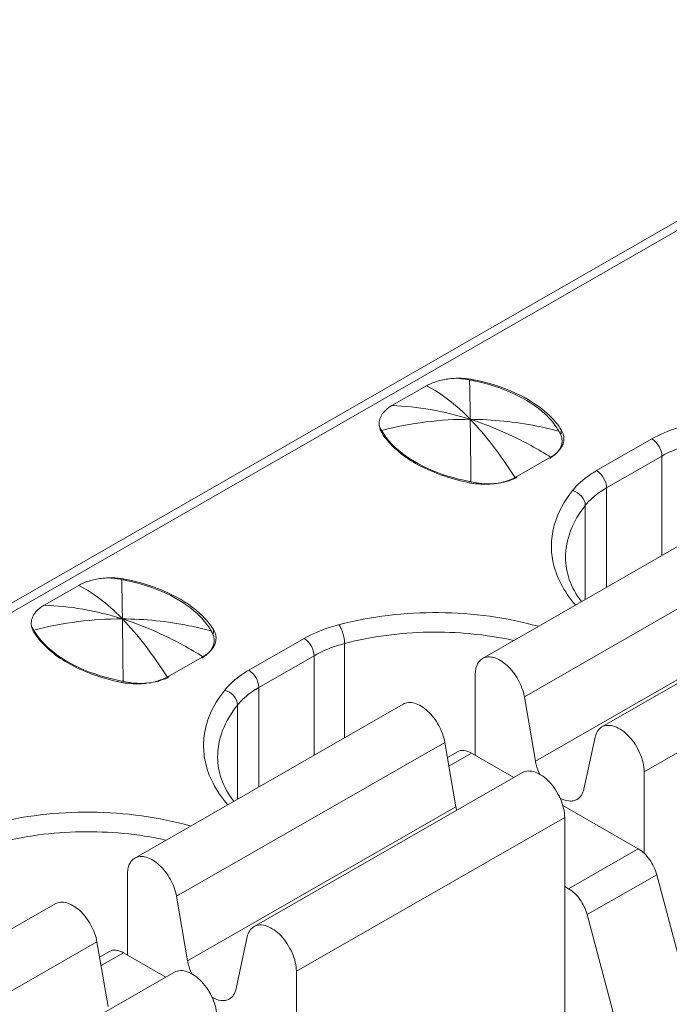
# Model space of a CAD drawing. Header units: centimetres. Extents: x -24.5 to 49.7, y -16.6 to 18.4.
# Tile 162 of 248: x -13.372 to -13.047, y -4.038 to -3.546. Entities that reach past the tile are written whole.
import ezdxf

# ---------------------------------------------------------------- set-up
doc = ezdxf.new("R2010")
doc.units = ezdxf.units.CM
doc.header["$MEASUREMENT"] = 0
doc.layers.add('layer 1', color=7, linetype='Continuous')

msp = doc.modelspace()

# ---------------------------------------------------------------- linework, layer by layer
at = {"layer": 'layer 1', "color": 1, "lineweight": 0}
msp.add_open_spline([(24.98821, 18.39808), (24.98821, 18.39808), (24.98821, -16.60193), (24.98821, -16.60193), (24.98821, -16.60193), (-24.51772, -16.60193), (-24.51772, -16.60193), (-24.51772, -16.60193), (-24.51772, 18.39808), (-24.51772, 18.39808), (-24.51772, 18.39808), (24.98821, 18.39808), (24.98821, 18.39808)], degree=3, knots=[0, 0, 0, 0, 0.25, 0.25, 0.25, 0.5, 0.5, 0.5, 0.75, 0.75, 0.75, 1, 1, 1, 1], dxfattribs=at)
at = {"layer": 'layer 1', "color": 5, "lineweight": 0}
msp.add_open_spline([(-23.26688, 17.18067), (-23.26688, 17.18067), (-23.26688, -15.60944), (-23.26688, -15.60944), (-23.26688, -15.60944), (23.98644, -15.60944), (23.98644, -15.60944)], degree=3, knots=[0, 0, 0, 0, 0.5, 0.5, 0.5, 1, 1, 1, 1], dxfattribs=at)
at = {"layer": 'layer 1', "lineweight": 9}
for points in [[(-14.64207, -4.56388), (-14.64207, -4.56388), (-12.898, -3.56352), (-12.898, -3.56352)], [(-12.891, -3.5642), (-12.891, -3.5642), (-14.63508, -4.56456), (-14.63508, -4.56456)], [(-13.18609, -3.73915), (-13.18609, -3.73915), (-13.16878, -3.72922), (-13.16878, -3.72922)], [(-13.15055, -3.72551), (-13.15146, -3.72546), (-13.15238, -3.72544), (-13.1533, -3.72546)], [(-13.14941, -3.72591), (-13.14985, -3.72585), (-13.15029, -3.72579), (-13.15073, -3.72574)], [(-13.14507, -3.72621), (-13.14687, -3.72584), (-13.14871, -3.72561), (-13.15055, -3.72551)], [(-13.14869, -3.72603), (-13.14893, -3.72598), (-13.14916, -3.72595), (-13.14941, -3.72591)], [(-13.14725, -3.72628), (-13.14772, -3.72619), (-13.1482, -3.7261), (-13.14869, -3.72603)], [(-13.14515, -3.72669), (-13.14585, -3.72655), (-13.14655, -3.72641), (-13.14725, -3.72628)], [(-13.14507, -3.72621), (-13.14507, -3.72621), (-13.14507, -3.72686), (-13.14507, -3.72686)], [(-13.19216, -3.75035), (-13.19226, -3.74999), (-13.19232, -3.74963), (-13.19237, -3.74926)], [(-13.19195, -3.75095), (-13.19195, -3.75095), (-13.19195, -3.75031), (-13.19195, -3.75031)], [(-13.19195, -3.75031), (-13.1918, -3.75059), (-13.19166, -3.75085), (-13.1915, -3.75112)], [(-13.1915, -3.75112), (-13.19142, -3.75126), (-13.19135, -3.75139), (-13.19127, -3.75153)], [(-13.19127, -3.75153), (-13.19112, -3.75179), (-13.19098, -3.75204), (-13.19082, -3.75229)], [(-13.10229, -3.75234), (-13.10237, -3.7522), (-13.10245, -3.75207), (-13.10253, -3.75193)], [(-13.10185, -3.75319), (-13.10199, -3.7529), (-13.10214, -3.75262), (-13.10229, -3.75234)], [(-13.10142, -3.75125), (-13.10142, -3.75125), (-13.10142, -3.75319), (-13.10142, -3.75319)], [(-13.10123, -3.75155), (-13.1013, -3.75145), (-13.10135, -3.75135), (-13.10142, -3.75125)], [(-13.10061, -3.75288), (-13.10078, -3.75242), (-13.10099, -3.75198), (-13.10123, -3.75155)], [(-13.10099, -3.75672), (-13.10099, -3.75645), (-13.10101, -3.75618), (-13.10104, -3.75591)], [(-13.10102, -3.75737), (-13.101, -3.75716), (-13.10099, -3.75694), (-13.10099, -3.75672)], [(-13.10052, -3.7582), (-13.10038, -3.75777), (-13.10026, -3.75735), (-13.10019, -3.7569)], [(-13.10019, -3.7569), (-13.10012, -3.75649), (-13.10009, -3.75607), (-13.10009, -3.75565)], [(-13.08371, -3.77163), (-13.08371, -3.77163), (-13.05605, -3.75576), (-13.05605, -3.75576)], [(-13.12367, -3.7746), (-13.12367, -3.7746), (-13.10678, -3.76491), (-13.10678, -3.76491)], [(-13.10716, -3.76552), (-13.1069, -3.76536), (-13.10664, -3.7652), (-13.10639, -3.76504)], [(-13.05108, -3.76437), (-13.05108, -3.76437), (-13.07875, -3.78024), (-13.07875, -3.78024)], [(-13.05108, -3.8141), (-13.05108, -3.8141), (-13.05108, -3.76437), (-13.05108, -3.76437)], [(-14.2711, -4.77902), (-14.2711, -4.77902), (-12.5171, -3.77296), (-12.5171, -3.77296)], [(-13.14748, -3.77767), (-13.1472, -3.77773), (-13.14693, -3.77779), (-13.14665, -3.77784)], [(-13.14733, -3.77703), (-13.14707, -3.77708), (-13.14681, -3.77713), (-13.14655, -3.77718)], [(-13.14665, -3.77784), (-13.14593, -3.77796), (-13.14522, -3.77807), (-13.1445, -3.77816)], [(-13.14439, -3.77759), (-13.14439, -3.77759), (-13.14655, -3.77718), (-13.14655, -3.77718)], [(-13.1445, -3.77816), (-13.14269, -3.77837), (-13.14086, -3.77846), (-13.13904, -3.77843)], [(-13.1246, -3.77495), (-13.1246, -3.77495), (-13.12434, -3.77533), (-13.12434, -3.77533)], [(-13.12439, -3.775), (-13.12415, -3.77487), (-13.12391, -3.77474), (-13.12367, -3.7746)], [(-13.12434, -3.77533), (-13.12408, -3.77521), (-13.12382, -3.77507), (-13.12356, -3.77492)], [(-13.07875, -3.78024), (-13.07875, -3.78024), (-13.07875, -3.82998), (-13.07875, -3.82998)], [(-13.00657, -3.78858), (-13.00657, -3.78858), (-13.14073, -3.86553), (-13.14073, -3.86553)], [(-14.24005, -4.79684), (-14.24005, -4.79684), (-12.48604, -3.79077), (-12.48604, -3.79077)], [(-13.08939, -3.83608), (-13.08939, -3.83608), (-13.08939, -3.78902), (-13.08939, -3.78902)], [(-12.9857, -3.80766), (-12.9857, -3.80766), (-13.11986, -3.88461), (-13.11986, -3.88461)], [(-12.4761, -3.81944), (-12.4761, -3.81944), (-14.22018, -4.81981), (-14.22018, -4.81981)], [(-12.94695, -3.82278), (-12.94695, -3.82278), (-13.08111, -3.89973), (-13.08111, -3.89973)], [(-13.32446, -3.82526), (-13.32537, -3.82521), (-13.32629, -3.82519), (-13.3272, -3.82521)], [(-13.32332, -3.82566), (-13.32376, -3.8256), (-13.3242, -3.82554), (-13.32464, -3.82549)], [(-13.31898, -3.82596), (-13.32079, -3.82559), (-13.32262, -3.82536), (-13.32446, -3.82526)], [(-13.3226, -3.82577), (-13.32284, -3.82574), (-13.32308, -3.8257), (-13.32332, -3.82566)], [(-13.32116, -3.82603), (-13.32164, -3.82594), (-13.32211, -3.82585), (-13.3226, -3.82577)], [(-13.31906, -3.82645), (-13.31976, -3.8263), (-13.32046, -3.82616), (-13.32116, -3.82603)], [(-13.31898, -3.82596), (-13.31898, -3.82596), (-13.31898, -3.82661), (-13.31898, -3.82661)], [(-13.36, -3.83891), (-13.36, -3.83891), (-13.34269, -3.82897), (-13.34269, -3.82897)], [(-13.1143, -3.91684), (-13.1143, -3.91684), (-12.98015, -3.83989), (-12.98015, -3.83989)], [(-12.92578, -3.84514), (-12.92578, -3.84514), (-13.05994, -3.92209), (-13.05994, -3.92209)], [(-13.36608, -3.85011), (-13.36617, -3.84975), (-13.36624, -3.84939), (-13.36629, -3.84902)], [(-13.36586, -3.85071), (-13.36586, -3.85071), (-13.36586, -3.85006), (-13.36586, -3.85006)], [(-13.36586, -3.85006), (-13.36571, -3.85033), (-13.36557, -3.8506), (-13.36541, -3.85087)], [(-13.36541, -3.85087), (-13.36534, -3.85101), (-13.36526, -3.85115), (-13.36518, -3.85128)], [(-13.36518, -3.85128), (-13.36504, -3.85154), (-13.36489, -3.85179), (-13.36473, -3.85204)], [(-13.2762, -3.85209), (-13.27628, -3.85196), (-13.27635, -3.85182), (-13.27644, -3.85168)], [(-13.27576, -3.85294), (-13.2759, -3.85266), (-13.27605, -3.85237), (-13.2762, -3.85209)], [(-13.27533, -3.851), (-13.27533, -3.851), (-13.27533, -3.85294), (-13.27533, -3.85294)], [(-13.27515, -3.8513), (-13.2752, -3.8512), (-13.27526, -3.8511), (-13.27533, -3.851)], [(-13.27452, -3.85262), (-13.27469, -3.85217), (-13.27491, -3.85173), (-13.27515, -3.8513)], [(-13.2749, -3.85647), (-13.27491, -3.8562), (-13.27492, -3.85593), (-13.27495, -3.85566)], [(-13.27493, -3.85712), (-13.27491, -3.8569), (-13.2749, -3.85669), (-13.2749, -3.85647)], [(-13.27444, -3.85795), (-13.27429, -3.85753), (-13.27418, -3.85709), (-13.27411, -3.85665)], [(-13.27411, -3.85665), (-13.27404, -3.85624), (-13.274, -3.85582), (-13.274, -3.8554)], [(-13.25763, -3.87139), (-13.25763, -3.87139), (-13.22996, -3.85551), (-13.22996, -3.85551)], [(-13.2097, -3.85802), (-13.2097, -3.85802), (-13.2097, -3.90508), (-13.2097, -3.90508)], [(-13.29758, -3.87435), (-13.29758, -3.87435), (-13.28069, -3.86466), (-13.28069, -3.86466)], [(-13.28108, -3.86527), (-13.28081, -3.86511), (-13.28056, -3.86496), (-13.2803, -3.86479)], [(-13.22499, -3.86412), (-13.22499, -3.86412), (-13.25266, -3.87999), (-13.25266, -3.87999)], [(-13.22499, -3.91386), (-13.22499, -3.91386), (-13.22499, -3.86412), (-13.22499, -3.86412)], [(-13.3214, -3.87742), (-13.32112, -3.87749), (-13.32084, -3.87754), (-13.32056, -3.87759)], [(-13.32124, -3.87678), (-13.32098, -3.87683), (-13.32072, -3.87688), (-13.32046, -3.87693)], [(-13.3183, -3.87734), (-13.3183, -3.87734), (-13.32046, -3.87693), (-13.32046, -3.87693)], [(-13.2985, -3.8747), (-13.2985, -3.8747), (-13.29826, -3.87509), (-13.29826, -3.87509)], [(-13.29831, -3.87475), (-13.29806, -3.87462), (-13.29781, -3.87449), (-13.29758, -3.87435)], [(-13.29826, -3.87509), (-13.29799, -3.87496), (-13.29773, -3.87482), (-13.29747, -3.87467)], [(-13.14441, -3.91391), (-13.14441, -3.91391), (-13.14441, -3.87364), (-13.14441, -3.87364)], [(-13.32056, -3.87759), (-13.31984, -3.87771), (-13.31913, -3.87782), (-13.3184, -3.87791)], [(-13.3184, -3.87791), (-13.3166, -3.87813), (-13.31477, -3.87822), (-13.31294, -3.87818)], [(-13.25266, -3.87999), (-13.25266, -3.87999), (-13.25266, -3.92973), (-13.25266, -3.92973)], [(-13.11986, -3.88461), (-13.11986, -3.88461), (-13.1143, -3.91684), (-13.1143, -3.91684)], [(-13.18048, -3.88833), (-13.18048, -3.88833), (-13.31464, -3.96528), (-13.31464, -3.96528)], [(-13.2633, -3.93583), (-13.2633, -3.93583), (-13.2633, -3.88877), (-13.2633, -3.88877)], [(-13.09005, -3.93075), (-13.09005, -3.93075), (-13.08449, -3.9049), (-13.08449, -3.9049)], [(-13.15961, -3.90741), (-13.15961, -3.90741), (-13.29377, -3.98436), (-13.29377, -3.98436)], [(-13.15406, -3.93964), (-13.15406, -3.93964), (-13.15961, -3.90741), (-13.15961, -3.90741)], [(-13.15831, -3.91497), (-13.15831, -3.91497), (-13.15335, -3.91212), (-13.15335, -3.91212)], [(-13.14635, -3.9128), (-13.14635, -3.9128), (-13.15758, -3.91923), (-13.15758, -3.91923)], [(-13.12512, -3.92498), (-13.12512, -3.92498), (-13.14635, -3.9128), (-13.14635, -3.9128)], [(-13.12086, -3.92253), (-13.12086, -3.92253), (-13.25502, -3.99948), (-13.25502, -3.99948)], [(-13.05994, -3.92209), (-13.05994, -3.92209), (-13.05994, -3.96308), (-13.05994, -3.96308)], [(-13.28822, -4.01659), (-13.28822, -4.01659), (-13.15406, -3.93964), (-13.15406, -3.93964)], [(-13.15406, -3.93964), (-13.15396, -3.94018), (-13.15385, -3.94072), (-13.15372, -3.94125)], [(-13.06298, -3.96062), (-13.06298, -3.96062), (-13.10061, -3.93904), (-13.10061, -3.93904)], [(-13.09969, -3.9449), (-13.09969, -3.9449), (-13.23385, -4.02184), (-13.23385, -4.02184)], [(-13.09969, -4.06487), (-13.09969, -4.06487), (-13.09969, -3.9449), (-13.09969, -3.9449)], [(-13.09775, -3.98057), (-13.09775, -3.98057), (-13.06298, -3.96062), (-13.06298, -3.96062)], [(-13.31833, -4.01366), (-13.31833, -4.01366), (-13.31833, -3.97339), (-13.31833, -3.97339)], [(-13.05364, -3.97355), (-13.05364, -3.97355), (-13.08842, -3.9935), (-13.08842, -3.9935)], [(-13.03193, -4.05507), (-13.03193, -4.05507), (-13.05364, -3.97355), (-13.05364, -3.97355)], [(-13.09969, -3.97946), (-13.09969, -3.97946), (-13.09775, -3.98057), (-13.09775, -3.98057)], [(-13.29377, -3.98436), (-13.29377, -3.98436), (-13.28822, -4.01659), (-13.28822, -4.01659)], [(-13.3544, -3.98808), (-13.3544, -3.98808), (-13.48856, -4.06503), (-13.48856, -4.06503)], [(-13.08842, -3.9935), (-13.08842, -3.9935), (-13.06672, -4.07502), (-13.06672, -4.07502)], [(-13.26396, -4.0305), (-13.26396, -4.0305), (-13.25841, -4.00465), (-13.25841, -4.00465)], [(-13.33353, -4.00716), (-13.33353, -4.00716), (-13.46769, -4.08411), (-13.46769, -4.08411)], [(-13.32797, -4.03939), (-13.32797, -4.03939), (-13.33353, -4.00716), (-13.33353, -4.00716)], [(-13.33223, -4.01472), (-13.33223, -4.01472), (-13.32726, -4.01187), (-13.32726, -4.01187)], [(-13.32027, -4.01255), (-13.32027, -4.01255), (-13.33149, -4.01898), (-13.33149, -4.01898)], [(-13.32027, -4.01255), (-13.32027, -4.01255), (-13.29903, -4.02472), (-13.29903, -4.02472)], [(-13.29476, -4.02228), (-13.29476, -4.02228), (-13.42893, -4.09923), (-13.42893, -4.09923)], [(-13.23385, -4.02184), (-13.23385, -4.02184), (-13.23385, -4.06284), (-13.23385, -4.06284)]]:
    msp.add_open_spline(points, degree=3, dxfattribs=at)
for points, knots in [([(-13.16571, -3.72777), (-13.16599, -3.72787), (-13.16625, -3.72799), (-13.16652, -3.7281), (-13.16729, -3.72844), (-13.16805, -3.7288), (-13.16878, -3.72922)], [0, 0, 0, 0, 0.5, 0.5, 0.5, 1, 1, 1, 1]), ([(-13.1469, -3.74598), (-13.14869, -3.74413), (-13.15053, -3.74235), (-13.15245, -3.74063), (-13.15741, -3.73619), (-13.16285, -3.73221), (-13.16878, -3.72922)], [0, 0, 0, 0, 0.5, 0.5, 0.5, 1, 1, 1, 1]), ([(-13.16571, -3.72777), (-13.16478, -3.7274), (-13.16382, -3.72709), (-13.16286, -3.72681), (-13.16185, -3.72653), (-13.16082, -3.7263), (-13.15979, -3.72611), (-13.15873, -3.72591), (-13.15766, -3.72576), (-13.15658, -3.72565), (-13.15549, -3.72552), (-13.15439, -3.72544), (-13.1533, -3.72546)], [0, 0, 0, 0, 0.25, 0.25, 0.25, 0.5, 0.5, 0.5, 0.75, 0.75, 0.75, 1, 1, 1, 1]), ([(-13.15073, -3.72574), (-13.15117, -3.7257), (-13.1516, -3.72567), (-13.15202, -3.72563), (-13.15246, -3.72558), (-13.15289, -3.72551), (-13.15333, -3.72548)], [0, 0, 0, 0, 0.5, 0.5, 0.5, 1, 1, 1, 1]), ([(-13.14725, -3.72628), (-13.14721, -3.72756), (-13.14718, -3.72884), (-13.14716, -3.73012), (-13.14705, -3.73541), (-13.14697, -3.74069), (-13.1469, -3.74598)], [0, 0, 0, 0, 0.5, 0.5, 0.5, 1, 1, 1, 1]), ([(-13.10943, -3.74342), (-13.11392, -3.73924), (-13.11924, -3.73595), (-13.12483, -3.73333), (-13.13132, -3.73029), (-13.13818, -3.72815), (-13.14515, -3.72669)], [0, 0, 0, 0, 0.5, 0.5, 0.5, 1, 1, 1, 1]), ([(-13.10839, -3.74305), (-13.11304, -3.73881), (-13.11852, -3.7355), (-13.12427, -3.73286), (-13.13092, -3.72981), (-13.13794, -3.72767), (-13.14507, -3.72621)], [0, 0, 0, 0, 0.5, 0.5, 0.5, 1, 1, 1, 1]), ([(-13.19237, -3.74926), (-13.19258, -3.74836), (-13.19251, -3.74741), (-13.19229, -3.7465), (-13.19206, -3.74555), (-13.19167, -3.74464), (-13.19116, -3.74381), (-13.1906, -3.74289), (-13.18989, -3.74205), (-13.1891, -3.74132), (-13.18819, -3.74047), (-13.18717, -3.73976), (-13.18609, -3.73915)], [0, 0, 0, 0, 0.25, 0.25, 0.25, 0.5, 0.5, 0.5, 0.75, 0.75, 0.75, 1, 1, 1, 1]), ([(-13.1469, -3.74598), (-13.15338, -3.7439), (-13.16001, -3.74224), (-13.16673, -3.74108), (-13.17313, -3.73998), (-13.17961, -3.73933), (-13.18609, -3.73915)], [0, 0, 0, 0, 0.5, 0.5, 0.5, 1, 1, 1, 1]), ([(-13.10253, -3.75193), (-13.10296, -3.75118), (-13.10343, -3.75044), (-13.10392, -3.74972), (-13.10551, -3.74742), (-13.10738, -3.74532), (-13.10943, -3.74342)], [0, 0, 0, 0, 0.5, 0.5, 0.5, 1, 1, 1, 1]), ([(-13.10142, -3.75125), (-13.10187, -3.75052), (-13.10235, -3.74981), (-13.10286, -3.74912), (-13.10447, -3.74691), (-13.10636, -3.74488), (-13.10839, -3.74305)], [0, 0, 0, 0, 0.5, 0.5, 0.5, 1, 1, 1, 1]), ([(-13.19239, -3.74928), (-13.19236, -3.74937), (-13.19233, -3.74946), (-13.1923, -3.74955), (-13.19221, -3.74981), (-13.19208, -3.75007), (-13.19195, -3.75031)], [0, 0, 0, 0, 0.5, 0.5, 0.5, 1, 1, 1, 1]), ([(-13.1469, -3.74598), (-13.15431, -3.74594), (-13.16173, -3.74639), (-13.16909, -3.74731), (-13.17656, -3.74825), (-13.18398, -3.74967), (-13.19127, -3.75153)], [0, 0, 0, 0, 0.5, 0.5, 0.5, 1, 1, 1, 1]), ([(-13.14655, -3.77718), (-13.14658, -3.77422), (-13.14661, -3.77126), (-13.14664, -3.7683), (-13.14671, -3.76086), (-13.1468, -3.75342), (-13.1469, -3.74598)], [0, 0, 0, 0, 0.5, 0.5, 0.5, 1, 1, 1, 1]), ([(-13.1469, -3.74598), (-13.14292, -3.75007), (-13.13923, -3.75444), (-13.13575, -3.75896), (-13.13178, -3.76411), (-13.12809, -3.76947), (-13.1246, -3.77495)], [0, 0, 0, 0, 0.5, 0.5, 0.5, 1, 1, 1, 1]), ([(-13.10639, -3.76504), (-13.10971, -3.76297), (-13.11308, -3.761), (-13.11652, -3.75912), (-13.12621, -3.75383), (-13.13639, -3.74933), (-13.1469, -3.74598)], [0, 0, 0, 0, 0.5, 0.5, 0.5, 1, 1, 1, 1]), ([(-13.10253, -3.75193), (-13.10619, -3.75096), (-13.10989, -3.7501), (-13.11361, -3.74936), (-13.12456, -3.74718), (-13.13575, -3.74602), (-13.1469, -3.74598)], [0, 0, 0, 0, 0.5, 0.5, 0.5, 1, 1, 1, 1]), ([(-13.0388, -3.74887), (-13.04039, -3.74929), (-13.04195, -3.74975), (-13.0435, -3.75026), (-13.04784, -3.75169), (-13.05209, -3.75349), (-13.05605, -3.75576)], [0, 0, 0, 0, 0.5, 0.5, 0.5, 1, 1, 1, 1]), ([(-13.19114, -3.75264), (-13.19126, -3.75245), (-13.19136, -3.75226), (-13.19146, -3.75207), (-13.19176, -3.75153), (-13.192, -3.75095), (-13.19216, -3.75035)], [0, 0, 0, 0, 0.5, 0.5, 0.5, 1, 1, 1, 1]), ([(-13.19114, -3.75264), (-13.18712, -3.7591), (-13.1809, -3.76415), (-13.17423, -3.76798), (-13.17023, -3.77027), (-13.16608, -3.77213), (-13.1618, -3.77368), (-13.15714, -3.77536), (-13.15234, -3.77668), (-13.14748, -3.77767)], [0, 0, 0, 0, 0.333333, 0.333333, 0.333333, 0.666667, 0.666667, 0.666667, 1, 1, 1, 1]), ([(-13.19082, -3.75229), (-13.1904, -3.75297), (-13.18995, -3.75364), (-13.18949, -3.7543), (-13.18798, -3.75638), (-13.18625, -3.75829), (-13.18437, -3.76004)], [0, 0, 0, 0, 0.5, 0.5, 0.5, 1, 1, 1, 1]), ([(-13.10104, -3.75591), (-13.10106, -3.75568), (-13.1011, -3.75545), (-13.10115, -3.75522), (-13.10129, -3.75452), (-13.10153, -3.75383), (-13.10185, -3.75319)], [0, 0, 0, 0, 0.5, 0.5, 0.5, 1, 1, 1, 1]), ([(-13.10009, -3.75565), (-13.10009, -3.75495), (-13.10019, -3.75424), (-13.10038, -3.75356), (-13.10045, -3.75333), (-13.10052, -3.7531), (-13.10061, -3.75288)], [0, 0, 0, 0, 0.5, 0.5, 0.5, 1, 1, 1, 1]), ([(-13.10259, -3.76147), (-13.10236, -3.76115), (-13.10216, -3.76082), (-13.10198, -3.76048), (-13.10146, -3.75952), (-13.10111, -3.75846), (-13.10102, -3.75737)], [0, 0, 0, 0, 0.5, 0.5, 0.5, 1, 1, 1, 1]), ([(-13.10197, -3.76086), (-13.10181, -3.76065), (-13.10166, -3.76043), (-13.10151, -3.76021), (-13.10111, -3.75958), (-13.10077, -3.75891), (-13.10052, -3.7582)], [0, 0, 0, 0, 0.5, 0.5, 0.5, 1, 1, 1, 1]), ([(-13.05108, -3.76437), (-13.05108, -3.76266), (-13.05166, -3.76098), (-13.05254, -3.75947), (-13.05341, -3.75796), (-13.05457, -3.75661), (-13.05605, -3.75576)], [0, 0, 0, 0, 0.5, 0.5, 0.5, 1, 1, 1, 1]), ([(-13.03578, -3.75827), (-13.03718, -3.75864), (-13.03857, -3.75905), (-13.03994, -3.7595), (-13.0438, -3.76076), (-13.04757, -3.76236), (-13.05108, -3.76437)], [0, 0, 0, 0, 0.5, 0.5, 0.5, 1, 1, 1, 1]), ([(-13.18437, -3.76004), (-13.17974, -3.76436), (-13.17422, -3.76772), (-13.16843, -3.77038), (-13.16169, -3.77347), (-13.15457, -3.77561), (-13.14733, -3.77703)], [0, 0, 0, 0, 0.5, 0.5, 0.5, 1, 1, 1, 1]), ([(-13.10678, -3.76491), (-13.10629, -3.76463), (-13.10581, -3.76433), (-13.10534, -3.764), (-13.10407, -3.76312), (-13.1029, -3.76208), (-13.10197, -3.76086)], [0, 0, 0, 0, 0.5, 0.5, 0.5, 1, 1, 1, 1]), ([(-13.10639, -3.76504), (-13.106, -3.76478), (-13.10562, -3.76451), (-13.10525, -3.76422), (-13.10425, -3.76343), (-13.10332, -3.76251), (-13.10259, -3.76147)], [0, 0, 0, 0, 0.5, 0.5, 0.5, 1, 1, 1, 1]), ([(-13.08371, -3.77163), (-13.08494, -3.77233), (-13.08613, -3.77308), (-13.0873, -3.77388), (-13.09045, -3.77604), (-13.09339, -3.77859), (-13.09577, -3.78157)], [0, 0, 0, 0, 0.5, 0.5, 0.5, 1, 1, 1, 1]), ([(-13.08371, -3.77163), (-13.08224, -3.77248), (-13.08107, -3.77382), (-13.0802, -3.77533), (-13.07932, -3.77685), (-13.07875, -3.77853), (-13.07875, -3.78024)], [0, 0, 0, 0, 0.5, 0.5, 0.5, 1, 1, 1, 1]), ([(-13.14439, -3.77759), (-13.14376, -3.77771), (-13.14313, -3.77781), (-13.14249, -3.77789), (-13.14055, -3.77815), (-13.13858, -3.77824), (-13.13663, -3.77818)], [0, 0, 0, 0, 0.5, 0.5, 0.5, 1, 1, 1, 1]), ([(-13.13904, -3.77843), (-13.13832, -3.77841), (-13.13761, -3.77838), (-13.1369, -3.77833), (-13.13483, -3.77817), (-13.13276, -3.77786), (-13.13074, -3.77736)], [0, 0, 0, 0, 0.5, 0.5, 0.5, 1, 1, 1, 1]), ([(-13.13663, -3.77818), (-13.13609, -3.77816), (-13.13556, -3.77813), (-13.13503, -3.77809), (-13.13347, -3.77797), (-13.13191, -3.77775), (-13.13039, -3.77741)], [0, 0, 0, 0, 0.5, 0.5, 0.5, 1, 1, 1, 1]), ([(-13.13074, -3.77736), (-13.13016, -3.77722), (-13.12959, -3.77706), (-13.12903, -3.77688), (-13.12744, -3.77639), (-13.12587, -3.77577), (-13.12439, -3.775)], [0, 0, 0, 0, 0.5, 0.5, 0.5, 1, 1, 1, 1]), ([(-13.13039, -3.77741), (-13.12984, -3.77729), (-13.1293, -3.77715), (-13.12876, -3.77701), (-13.12725, -3.77658), (-13.12576, -3.77604), (-13.12434, -3.77533)], [0, 0, 0, 0, 0.5, 0.5, 0.5, 1, 1, 1, 1]), ([(-13.09577, -3.78157), (-13.09983, -3.78665), (-13.10312, -3.79254), (-13.10488, -3.79883), (-13.10569, -3.80176), (-13.10618, -3.80478), (-13.1063, -3.80782), (-13.10641, -3.81084), (-13.10617, -3.81388), (-13.10558, -3.81684)], [0, 0, 0, 0, 0.333333, 0.333333, 0.333333, 0.666667, 0.666667, 0.666667, 1, 1, 1, 1]), ([(-13.08939, -3.78902), (-13.08939, -3.78737), (-13.09015, -3.78575), (-13.09125, -3.78445), (-13.09245, -3.78305), (-13.09404, -3.78203), (-13.09577, -3.78157)], [0, 0, 0, 0, 0.5, 0.5, 0.5, 1, 1, 1, 1]), ([(-13.07875, -3.78024), (-13.07982, -3.78086), (-13.08088, -3.78152), (-13.0819, -3.78222), (-13.08469, -3.78413), (-13.08728, -3.78638), (-13.08939, -3.78902)], [0, 0, 0, 0, 0.5, 0.5, 0.5, 1, 1, 1, 1]), ([(-13.08939, -3.78902), (-13.09245, -3.79285), (-13.09504, -3.79711), (-13.09679, -3.80173), (-13.0984, -3.80598), (-13.0993, -3.81053), (-13.0993, -3.81506)], [0, 0, 0, 0, 0.5, 0.5, 0.5, 1, 1, 1, 1]), ([(-13.10558, -3.81684), (-13.1048, -3.82073), (-13.10343, -3.82452), (-13.10161, -3.82807), (-13.09964, -3.83191), (-13.09716, -3.83547), (-13.09435, -3.83873)], [0, 0, 0, 0, 0.5, 0.5, 0.5, 1, 1, 1, 1]), ([(-13.0993, -3.81506), (-13.0993, -3.81875), (-13.09861, -3.82248), (-13.09737, -3.82599), (-13.09598, -3.82991), (-13.0939, -3.83357), (-13.09144, -3.83689)], [0, 0, 0, 0, 0.5, 0.5, 0.5, 1, 1, 1, 1]), ([(-13.33963, -3.82752), (-13.3399, -3.82762), (-13.34017, -3.82774), (-13.34043, -3.82785), (-13.34121, -3.82818), (-13.34196, -3.82856), (-13.34269, -3.82897)], [0, 0, 0, 0, 0.5, 0.5, 0.5, 1, 1, 1, 1]), ([(-13.33963, -3.82752), (-13.33869, -3.82716), (-13.33774, -3.82684), (-13.33677, -3.82656), (-13.33576, -3.82628), (-13.33473, -3.82606), (-13.3337, -3.82587), (-13.33264, -3.82567), (-13.33157, -3.82551), (-13.33049, -3.8254), (-13.3294, -3.82528), (-13.3283, -3.82519), (-13.3272, -3.82521)], [0, 0, 0, 0, 0.25, 0.25, 0.25, 0.5, 0.5, 0.5, 0.75, 0.75, 0.75, 1, 1, 1, 1]), ([(-13.32464, -3.82549), (-13.32507, -3.82545), (-13.32551, -3.82542), (-13.32594, -3.82537), (-13.32637, -3.82532), (-13.3268, -3.82525), (-13.32724, -3.82524)], [0, 0, 0, 0, 0.5, 0.5, 0.5, 1, 1, 1, 1]), ([(-13.32116, -3.82603), (-13.32112, -3.82731), (-13.3211, -3.82859), (-13.32107, -3.82987), (-13.32096, -3.83516), (-13.32088, -3.84044), (-13.32081, -3.84572)], [0, 0, 0, 0, 0.5, 0.5, 0.5, 1, 1, 1, 1]), ([(-13.28334, -3.84317), (-13.28783, -3.83899), (-13.29315, -3.8357), (-13.29874, -3.83308), (-13.30523, -3.83004), (-13.31209, -3.82791), (-13.31906, -3.82645)], [0, 0, 0, 0, 0.5, 0.5, 0.5, 1, 1, 1, 1]), ([(-13.28229, -3.84279), (-13.28695, -3.83857), (-13.29243, -3.83525), (-13.29818, -3.83261), (-13.30483, -3.82956), (-13.31185, -3.82742), (-13.31898, -3.82596)], [0, 0, 0, 0, 0.5, 0.5, 0.5, 1, 1, 1, 1]), ([(-13.32081, -3.84572), (-13.3226, -3.84388), (-13.32444, -3.8421), (-13.32636, -3.84038), (-13.33132, -3.83594), (-13.33676, -3.83196), (-13.34269, -3.82897)], [0, 0, 0, 0, 0.5, 0.5, 0.5, 1, 1, 1, 1]), ([(-13.36629, -3.84902), (-13.36648, -3.84812), (-13.36641, -3.84716), (-13.3662, -3.84626), (-13.36597, -3.8453), (-13.36558, -3.8444), (-13.36507, -3.84356), (-13.36451, -3.84264), (-13.36381, -3.8418), (-13.36301, -3.84107), (-13.36211, -3.84022), (-13.36108, -3.83952), (-13.36, -3.83891)], [0, 0, 0, 0, 0.25, 0.25, 0.25, 0.5, 0.5, 0.5, 0.75, 0.75, 0.75, 1, 1, 1, 1]), ([(-13.32081, -3.84572), (-13.32729, -3.84365), (-13.33392, -3.84199), (-13.34064, -3.84083), (-13.34704, -3.83973), (-13.35352, -3.83908), (-13.36, -3.83891)], [0, 0, 0, 0, 0.5, 0.5, 0.5, 1, 1, 1, 1]), ([(-13.27533, -3.851), (-13.27578, -3.85027), (-13.27626, -3.84956), (-13.27677, -3.84887), (-13.27838, -3.84666), (-13.28027, -3.84464), (-13.28229, -3.84279)], [0, 0, 0, 0, 0.5, 0.5, 0.5, 1, 1, 1, 1]), ([(-13.11297, -3.84941), (-13.12089, -3.84717), (-13.129, -3.84552), (-13.13716, -3.8444), (-13.14562, -3.84322), (-13.15414, -3.84263), (-13.16268, -3.84256), (-13.17952, -3.84241), (-13.19647, -3.84435), (-13.21272, -3.84863)], [0, 0, 0, 0, 0.333333, 0.333333, 0.333333, 0.666667, 0.666667, 0.666667, 1, 1, 1, 1]), ([(-13.32081, -3.84572), (-13.32822, -3.84569), (-13.33563, -3.84614), (-13.343, -3.84707), (-13.35048, -3.848), (-13.35789, -3.84942), (-13.36518, -3.85128)], [0, 0, 0, 0, 0.5, 0.5, 0.5, 1, 1, 1, 1]), ([(-13.32046, -3.87693), (-13.32049, -3.87397), (-13.32052, -3.87101), (-13.32055, -3.86805), (-13.32062, -3.86061), (-13.32071, -3.85317), (-13.32081, -3.84572)], [0, 0, 0, 0, 0.5, 0.5, 0.5, 1, 1, 1, 1]), ([(-13.32081, -3.84572), (-13.31684, -3.84982), (-13.31314, -3.85418), (-13.30966, -3.85871), (-13.30569, -3.86386), (-13.302, -3.86922), (-13.2985, -3.8747)], [0, 0, 0, 0, 0.5, 0.5, 0.5, 1, 1, 1, 1]), ([(-13.2803, -3.86479), (-13.28362, -3.86272), (-13.28699, -3.86075), (-13.29043, -3.85887), (-13.30012, -3.85358), (-13.31029, -3.84908), (-13.32081, -3.84572)], [0, 0, 0, 0, 0.5, 0.5, 0.5, 1, 1, 1, 1]), ([(-13.27644, -3.85168), (-13.28011, -3.85071), (-13.2838, -3.84985), (-13.28753, -3.84911), (-13.29848, -3.84693), (-13.30966, -3.84577), (-13.32081, -3.84572)], [0, 0, 0, 0, 0.5, 0.5, 0.5, 1, 1, 1, 1]), ([(-13.27644, -3.85168), (-13.27687, -3.85092), (-13.27734, -3.85019), (-13.27783, -3.84947), (-13.27942, -3.84718), (-13.28129, -3.84507), (-13.28334, -3.84317)], [0, 0, 0, 0, 0.5, 0.5, 0.5, 1, 1, 1, 1]), ([(-13.36631, -3.84903), (-13.36627, -3.84912), (-13.36624, -3.84921), (-13.36621, -3.84931), (-13.36611, -3.84957), (-13.36599, -3.84982), (-13.36586, -3.85006)], [0, 0, 0, 0, 0.5, 0.5, 0.5, 1, 1, 1, 1]), ([(-13.36505, -3.85239), (-13.36516, -3.8522), (-13.36527, -3.85202), (-13.36537, -3.85182), (-13.36567, -3.85128), (-13.36591, -3.85071), (-13.36608, -3.85011)], [0, 0, 0, 0, 0.5, 0.5, 0.5, 1, 1, 1, 1]), ([(-13.36505, -3.85239), (-13.36103, -3.85885), (-13.3548, -3.8639), (-13.34814, -3.86773), (-13.34414, -3.87002), (-13.33999, -3.87188), (-13.3357, -3.87343), (-13.33105, -3.87511), (-13.32625, -3.87643), (-13.3214, -3.87742)], [0, 0, 0, 0, 0.333333, 0.333333, 0.333333, 0.666667, 0.666667, 0.666667, 1, 1, 1, 1]), ([(-13.36473, -3.85204), (-13.36431, -3.85272), (-13.36386, -3.8534), (-13.36339, -3.85405), (-13.36189, -3.85613), (-13.36016, -3.85804), (-13.35828, -3.85979)], [0, 0, 0, 0, 0.5, 0.5, 0.5, 1, 1, 1, 1]), ([(-13.274, -3.8554), (-13.274, -3.8547), (-13.27411, -3.85399), (-13.2743, -3.85331), (-13.27436, -3.85307), (-13.27444, -3.85285), (-13.27452, -3.85262)], [0, 0, 0, 0, 0.5, 0.5, 0.5, 1, 1, 1, 1]), ([(-13.21272, -3.84863), (-13.21429, -3.84904), (-13.21586, -3.8495), (-13.21741, -3.85001), (-13.22175, -3.85144), (-13.226, -3.85324), (-13.22996, -3.85551)], [0, 0, 0, 0, 0.5, 0.5, 0.5, 1, 1, 1, 1]), ([(-13.21262, -3.8486), (-13.21218, -3.84916), (-13.21181, -3.84979), (-13.2115, -3.85044), (-13.21112, -3.85123), (-13.21081, -3.85204), (-13.21055, -3.85288), (-13.21003, -3.85454), (-13.2097, -3.85628), (-13.2097, -3.85802)], [0, 0, 0, 0, 0.333333, 0.333333, 0.333333, 0.666667, 0.666667, 0.666667, 1, 1, 1, 1]), ([(-13.12532, -3.85647), (-13.13921, -3.85342), (-13.1535, -3.8521), (-13.16778, -3.85236), (-13.18193, -3.85262), (-13.19606, -3.85443), (-13.2097, -3.85802)], [0, 0, 0, 0, 0.5, 0.5, 0.5, 1, 1, 1, 1]), ([(-13.2765, -3.86122), (-13.27628, -3.8609), (-13.27607, -3.86057), (-13.27588, -3.86023), (-13.27537, -3.85927), (-13.27503, -3.8582), (-13.27493, -3.85712)], [0, 0, 0, 0, 0.5, 0.5, 0.5, 1, 1, 1, 1]), ([(-13.27495, -3.85566), (-13.27498, -3.85544), (-13.27501, -3.8552), (-13.27505, -3.85497), (-13.2752, -3.85427), (-13.27544, -3.85359), (-13.27576, -3.85294)], [0, 0, 0, 0, 0.5, 0.5, 0.5, 1, 1, 1, 1]), ([(-13.22499, -3.86412), (-13.22499, -3.86241), (-13.22557, -3.86073), (-13.22645, -3.85922), (-13.22732, -3.85771), (-13.22849, -3.85636), (-13.22996, -3.85551)], [0, 0, 0, 0, 0.5, 0.5, 0.5, 1, 1, 1, 1]), ([(-13.35828, -3.85979), (-13.35364, -3.86411), (-13.34813, -3.86748), (-13.34234, -3.87014), (-13.33559, -3.87323), (-13.32847, -3.87536), (-13.32124, -3.87678)], [0, 0, 0, 0, 0.5, 0.5, 0.5, 1, 1, 1, 1]), ([(-13.28069, -3.86466), (-13.2802, -3.86438), (-13.27971, -3.86408), (-13.27925, -3.86376), (-13.27798, -3.86288), (-13.27681, -3.86183), (-13.27588, -3.86061)], [0, 0, 0, 0, 0.5, 0.5, 0.5, 1, 1, 1, 1]), ([(-13.2803, -3.86479), (-13.27991, -3.86453), (-13.27953, -3.86426), (-13.27916, -3.86397), (-13.27816, -3.86318), (-13.27723, -3.86227), (-13.2765, -3.86122)], [0, 0, 0, 0, 0.5, 0.5, 0.5, 1, 1, 1, 1]), ([(-13.27588, -3.86061), (-13.27572, -3.8604), (-13.27557, -3.86018), (-13.27543, -3.85996), (-13.27502, -3.85933), (-13.27468, -3.85865), (-13.27444, -3.85795)], [0, 0, 0, 0, 0.5, 0.5, 0.5, 1, 1, 1, 1]), ([(-13.2097, -3.85802), (-13.21109, -3.85839), (-13.21248, -3.85879), (-13.21386, -3.85924), (-13.21771, -3.86051), (-13.22147, -3.8621), (-13.22499, -3.86412)], [0, 0, 0, 0, 0.5, 0.5, 0.5, 1, 1, 1, 1]), ([(-13.14441, -3.87364), (-13.14441, -3.87274), (-13.14434, -3.87184), (-13.14418, -3.87096), (-13.14402, -3.87016), (-13.14379, -3.86938), (-13.14346, -3.86865), (-13.14316, -3.86799), (-13.14277, -3.86737), (-13.14229, -3.86682), (-13.14185, -3.86631), (-13.14132, -3.86586), (-13.14073, -3.86553)], [0, 0, 0, 0, 0.25, 0.25, 0.25, 0.5, 0.5, 0.5, 0.75, 0.75, 0.75, 1, 1, 1, 1]), ([(-13.14073, -3.86553), (-13.13994, -3.86508), (-13.13902, -3.86481), (-13.1381, -3.86473), (-13.13706, -3.86465), (-13.13602, -3.86479), (-13.13503, -3.86507), (-13.13387, -3.8654), (-13.13278, -3.86591), (-13.13175, -3.86652), (-13.13058, -3.86722), (-13.1295, -3.86806), (-13.12848, -3.86897), (-13.12625, -3.87101), (-13.12439, -3.87347), (-13.12292, -3.87615), (-13.12146, -3.87879), (-13.12037, -3.88165), (-13.11986, -3.88461)], [0, 0, 0, 0, 0.166667, 0.166667, 0.166667, 0.333333, 0.333333, 0.333333, 0.5, 0.5, 0.5, 0.666667, 0.666667, 0.666667, 0.833333, 0.833333, 0.833333, 1, 1, 1, 1]), ([(-13.25763, -3.87139), (-13.25885, -3.87208), (-13.26004, -3.87283), (-13.2612, -3.87363), (-13.26436, -3.87579), (-13.2673, -3.87834), (-13.26969, -3.88133)], [0, 0, 0, 0, 0.5, 0.5, 0.5, 1, 1, 1, 1]), ([(-13.25763, -3.87139), (-13.25615, -3.87223), (-13.25498, -3.87357), (-13.25411, -3.87508), (-13.25323, -3.8766), (-13.25266, -3.87829), (-13.25266, -3.87999)], [0, 0, 0, 0, 0.5, 0.5, 0.5, 1, 1, 1, 1]), ([(-13.3183, -3.87734), (-13.31767, -3.87746), (-13.31703, -3.87756), (-13.3164, -3.87765), (-13.31446, -3.8779), (-13.31249, -3.87799), (-13.31054, -3.87793)], [0, 0, 0, 0, 0.5, 0.5, 0.5, 1, 1, 1, 1]), ([(-13.31294, -3.87818), (-13.31223, -3.87817), (-13.31152, -3.87813), (-13.31081, -3.87808), (-13.30874, -3.87793), (-13.30667, -3.87761), (-13.30465, -3.87711)], [0, 0, 0, 0, 0.5, 0.5, 0.5, 1, 1, 1, 1]), ([(-13.31054, -3.87793), (-13.31001, -3.87792), (-13.30947, -3.87789), (-13.30894, -3.87785), (-13.30738, -3.87773), (-13.30583, -3.8775), (-13.3043, -3.87716)], [0, 0, 0, 0, 0.5, 0.5, 0.5, 1, 1, 1, 1]), ([(-13.30465, -3.87711), (-13.30408, -3.87697), (-13.30351, -3.87681), (-13.30294, -3.87663), (-13.30134, -3.87614), (-13.29978, -3.87553), (-13.29831, -3.87475)], [0, 0, 0, 0, 0.5, 0.5, 0.5, 1, 1, 1, 1]), ([(-13.3043, -3.87716), (-13.30375, -3.87704), (-13.30321, -3.87691), (-13.30267, -3.87676), (-13.30115, -3.87633), (-13.29966, -3.87579), (-13.29826, -3.87509)], [0, 0, 0, 0, 0.5, 0.5, 0.5, 1, 1, 1, 1]), ([(-13.26969, -3.88133), (-13.27374, -3.8864), (-13.27704, -3.89229), (-13.27879, -3.89857), (-13.27961, -3.90151), (-13.28009, -3.90453), (-13.2802, -3.90757), (-13.28032, -3.91059), (-13.28008, -3.91363), (-13.27949, -3.91659)], [0, 0, 0, 0, 0.333333, 0.333333, 0.333333, 0.666667, 0.666667, 0.666667, 1, 1, 1, 1]), ([(-13.2633, -3.88877), (-13.2633, -3.88712), (-13.26406, -3.8855), (-13.26517, -3.8842), (-13.26636, -3.8828), (-13.26796, -3.88178), (-13.26969, -3.88133)], [0, 0, 0, 0, 0.5, 0.5, 0.5, 1, 1, 1, 1]), ([(-13.25266, -3.87999), (-13.25373, -3.88061), (-13.25479, -3.88127), (-13.25581, -3.88197), (-13.2586, -3.88388), (-13.26119, -3.88614), (-13.2633, -3.88877)], [0, 0, 0, 0, 0.5, 0.5, 0.5, 1, 1, 1, 1]), ([(-13.2633, -3.88877), (-13.26635, -3.89259), (-13.26895, -3.89686), (-13.2707, -3.90148), (-13.27231, -3.90574), (-13.27321, -3.91029), (-13.27321, -3.91481)], [0, 0, 0, 0, 0.5, 0.5, 0.5, 1, 1, 1, 1]), ([(-13.15961, -3.90741), (-13.16013, -3.90446), (-13.16121, -3.9016), (-13.16267, -3.89895), (-13.16414, -3.89628), (-13.16599, -3.89382), (-13.16824, -3.89177), (-13.16925, -3.89085), (-13.17033, -3.89002), (-13.1715, -3.88932), (-13.17253, -3.88871), (-13.17363, -3.8882), (-13.17478, -3.88787), (-13.17578, -3.88759), (-13.17682, -3.88744), (-13.17785, -3.88754), (-13.17877, -3.88761), (-13.17969, -3.88787), (-13.18048, -3.88833)], [0, 0, 0, 0, 0.166667, 0.166667, 0.166667, 0.333333, 0.333333, 0.333333, 0.5, 0.5, 0.5, 0.666667, 0.666667, 0.666667, 0.833333, 0.833333, 0.833333, 1, 1, 1, 1]), ([(-13.08449, -3.9049), (-13.08426, -3.9038), (-13.08387, -3.90272), (-13.08324, -3.90178), (-13.0827, -3.90095), (-13.08196, -3.90022), (-13.08111, -3.89973)], [0, 0, 0, 0, 0.5, 0.5, 0.5, 1, 1, 1, 1]), ([(-13.08111, -3.89973), (-13.08023, -3.89923), (-13.0792, -3.89896), (-13.07818, -3.89892), (-13.077, -3.89886), (-13.07584, -3.89909), (-13.07475, -3.89948), (-13.07345, -3.89993), (-13.07224, -3.90059), (-13.07111, -3.90137), (-13.06983, -3.90226), (-13.06866, -3.9033), (-13.06759, -3.90443), (-13.06643, -3.90565), (-13.06539, -3.90699), (-13.06447, -3.90839), (-13.06353, -3.90983), (-13.06271, -3.91134), (-13.06203, -3.91292), (-13.06138, -3.91443), (-13.06084, -3.916), (-13.06048, -3.91762), (-13.06015, -3.91909), (-13.05994, -3.92059), (-13.05994, -3.92209)], [0, 0, 0, 0, 0.125, 0.125, 0.125, 0.25, 0.25, 0.25, 0.375, 0.375, 0.375, 0.5, 0.5, 0.5, 0.625, 0.625, 0.625, 0.75, 0.75, 0.75, 0.875, 0.875, 0.875, 1, 1, 1, 1]), ([(-13.14635, -3.9128), (-13.14751, -3.91214), (-13.14878, -3.91161), (-13.15013, -3.9115), (-13.15124, -3.9114), (-13.1524, -3.91157), (-13.15335, -3.91212)], [0, 0, 0, 0, 0.5, 0.5, 0.5, 1, 1, 1, 1]), ([(-13.27949, -3.91659), (-13.27872, -3.92048), (-13.27734, -3.92427), (-13.27552, -3.92781), (-13.27356, -3.93166), (-13.27107, -3.93522), (-13.26826, -3.93848)], [0, 0, 0, 0, 0.5, 0.5, 0.5, 1, 1, 1, 1]), ([(-13.27321, -3.91481), (-13.27321, -3.9185), (-13.27252, -3.92223), (-13.27128, -3.92573), (-13.26989, -3.92966), (-13.26781, -3.93332), (-13.26535, -3.93664)], [0, 0, 0, 0, 0.5, 0.5, 0.5, 1, 1, 1, 1]), ([(-13.1143, -3.91684), (-13.11421, -3.9174), (-13.11409, -3.91796), (-13.11395, -3.91851), (-13.11352, -3.92027), (-13.11288, -3.92199), (-13.11211, -3.92363)], [0, 0, 0, 0, 0.5, 0.5, 0.5, 1, 1, 1, 1]), ([(-13.09969, -3.9449), (-13.09969, -3.94339), (-13.09989, -3.94189), (-13.10023, -3.94042), (-13.10059, -3.9388), (-13.10112, -3.93723), (-13.10178, -3.93571), (-13.10246, -3.93414), (-13.10328, -3.93263), (-13.10422, -3.93119), (-13.10514, -3.92978), (-13.10618, -3.92845), (-13.10733, -3.92723), (-13.10841, -3.9261), (-13.10958, -3.92506), (-13.11086, -3.92417), (-13.11199, -3.92339), (-13.1132, -3.92273), (-13.11449, -3.92228), (-13.1156, -3.9219), (-13.11676, -3.92167), (-13.11793, -3.92171), (-13.11895, -3.92176), (-13.11997, -3.92202), (-13.12086, -3.92253)], [0, 0, 0, 0, 0.125, 0.125, 0.125, 0.25, 0.25, 0.25, 0.375, 0.375, 0.375, 0.5, 0.5, 0.5, 0.625, 0.625, 0.625, 0.75, 0.75, 0.75, 0.875, 0.875, 0.875, 1, 1, 1, 1]), ([(-13.09344, -3.93592), (-13.09258, -3.93543), (-13.09185, -3.9347), (-13.0913, -3.93386), (-13.09068, -3.93292), (-13.09028, -3.93185), (-13.09005, -3.93075)], [0, 0, 0, 0, 0.5, 0.5, 0.5, 1, 1, 1, 1]), ([(-13.10238, -3.93495), (-13.1009, -3.93583), (-13.09925, -3.93651), (-13.09754, -3.93669), (-13.09681, -3.93677), (-13.09607, -3.93675), (-13.09536, -3.93662), (-13.09468, -3.93649), (-13.09403, -3.93626), (-13.09344, -3.93592)], [0, 0, 0, 0, 0.333333, 0.333333, 0.333333, 0.666667, 0.666667, 0.666667, 1, 1, 1, 1]), ([(-13.28688, -3.94917), (-13.29481, -3.94692), (-13.30291, -3.94527), (-13.31107, -3.94415), (-13.31953, -3.94298), (-13.32805, -3.94237), (-13.3366, -3.9423), (-13.35343, -3.94217), (-13.37038, -3.9441), (-13.38663, -3.94838)], [0, 0, 0, 0, 0.333333, 0.333333, 0.333333, 0.666667, 0.666667, 0.666667, 1, 1, 1, 1]), ([(-13.29923, -3.95622), (-13.31311, -3.95317), (-13.32741, -3.95185), (-13.34168, -3.95211), (-13.35584, -3.95237), (-13.36997, -3.95419), (-13.3836, -3.95777)], [0, 0, 0, 0, 0.5, 0.5, 0.5, 1, 1, 1, 1]), ([(-13.05364, -3.97355), (-13.05436, -3.97084), (-13.05561, -3.96828), (-13.05727, -3.96597), (-13.05882, -3.96383), (-13.06071, -3.96192), (-13.06298, -3.96062)], [0, 0, 0, 0, 0.5, 0.5, 0.5, 1, 1, 1, 1]), ([(-13.31833, -3.97339), (-13.31833, -3.9725), (-13.31825, -3.97159), (-13.31808, -3.97071), (-13.31793, -3.96992), (-13.3177, -3.96914), (-13.31736, -3.9684), (-13.31707, -3.96774), (-13.31668, -3.96712), (-13.3162, -3.96657), (-13.31576, -3.96606), (-13.31523, -3.96561), (-13.31464, -3.96528)], [0, 0, 0, 0, 0.25, 0.25, 0.25, 0.5, 0.5, 0.5, 0.75, 0.75, 0.75, 1, 1, 1, 1]), ([(-13.31464, -3.96528), (-13.31384, -3.96483), (-13.31293, -3.96457), (-13.31201, -3.96449), (-13.31098, -3.9644), (-13.30994, -3.96454), (-13.30895, -3.96483), (-13.30779, -3.96515), (-13.30669, -3.96566), (-13.30566, -3.96627), (-13.30449, -3.96697), (-13.30341, -3.96781), (-13.3024, -3.96873), (-13.30015, -3.97077), (-13.2983, -3.97322), (-13.29682, -3.9759), (-13.29537, -3.97855), (-13.29429, -3.9814), (-13.29377, -3.98436)], [0, 0, 0, 0, 0.166667, 0.166667, 0.166667, 0.333333, 0.333333, 0.333333, 0.5, 0.5, 0.5, 0.666667, 0.666667, 0.666667, 0.833333, 0.833333, 0.833333, 1, 1, 1, 1]), ([(-13.09775, -3.98057), (-13.0955, -3.98187), (-13.0936, -3.98378), (-13.09206, -3.98592), (-13.0904, -3.98823), (-13.08914, -3.99079), (-13.08842, -3.9935)], [0, 0, 0, 0, 0.5, 0.5, 0.5, 1, 1, 1, 1]), ([(-13.33353, -4.00716), (-13.33403, -4.00421), (-13.33512, -4.00135), (-13.33658, -3.9987), (-13.33805, -3.99603), (-13.33991, -3.99357), (-13.34215, -3.99152), (-13.34315, -3.99061), (-13.34424, -3.98977), (-13.34542, -3.98907), (-13.34644, -3.98846), (-13.34754, -3.98795), (-13.34869, -3.98762), (-13.34969, -3.98734), (-13.35073, -3.9872), (-13.35176, -3.98728), (-13.35268, -3.98736), (-13.3536, -3.98763), (-13.3544, -3.98808)], [0, 0, 0, 0, 0.166667, 0.166667, 0.166667, 0.333333, 0.333333, 0.333333, 0.5, 0.5, 0.5, 0.666667, 0.666667, 0.666667, 0.833333, 0.833333, 0.833333, 1, 1, 1, 1]), ([(-13.25841, -4.00465), (-13.25817, -4.00355), (-13.25777, -4.00248), (-13.25715, -4.00153), (-13.2566, -4.0007), (-13.25587, -3.99998), (-13.25502, -3.99948)], [0, 0, 0, 0, 0.5, 0.5, 0.5, 1, 1, 1, 1]), ([(-13.25502, -3.99948), (-13.25413, -3.99898), (-13.25311, -3.99872), (-13.25208, -3.99867), (-13.25092, -3.99862), (-13.24976, -3.99885), (-13.24865, -3.99923), (-13.24736, -3.99968), (-13.24614, -4.00034), (-13.24502, -4.00112), (-13.24374, -4.00201), (-13.24257, -4.00305), (-13.24149, -4.00418), (-13.24034, -4.0054), (-13.2393, -4.00674), (-13.23838, -4.00814), (-13.23744, -4.00958), (-13.23662, -4.01109), (-13.23594, -4.01267), (-13.23528, -4.01418), (-13.23475, -4.01576), (-13.23439, -4.01737), (-13.23405, -4.01884), (-13.23385, -4.02034), (-13.23385, -4.02184)], [0, 0, 0, 0, 0.125, 0.125, 0.125, 0.25, 0.25, 0.25, 0.375, 0.375, 0.375, 0.5, 0.5, 0.5, 0.625, 0.625, 0.625, 0.75, 0.75, 0.75, 0.875, 0.875, 0.875, 1, 1, 1, 1]), ([(-13.32027, -4.01255), (-13.32142, -4.01189), (-13.32269, -4.01136), (-13.32405, -4.01125), (-13.32515, -4.01115), (-13.32631, -4.01132), (-13.32726, -4.01187)], [0, 0, 0, 0, 0.5, 0.5, 0.5, 1, 1, 1, 1]), ([(-13.28822, -4.01659), (-13.28812, -4.01715), (-13.288, -4.01771), (-13.28786, -4.01827), (-13.28742, -4.02002), (-13.2868, -4.02174), (-13.28602, -4.02338)], [0, 0, 0, 0, 0.5, 0.5, 0.5, 1, 1, 1, 1]), ([(-13.27361, -4.04465), (-13.27361, -4.04314), (-13.2738, -4.04164), (-13.27414, -4.04017), (-13.27451, -4.03855), (-13.27503, -4.03699), (-13.27569, -4.03547), (-13.27638, -4.03389), (-13.27719, -4.03238), (-13.27813, -4.03094), (-13.27905, -4.02954), (-13.28009, -4.0282), (-13.28124, -4.02698), (-13.28232, -4.02585), (-13.28349, -4.02481), (-13.28477, -4.02392), (-13.2859, -4.02314), (-13.28711, -4.02248), (-13.28841, -4.02203), (-13.28951, -4.02165), (-13.29067, -4.02141), (-13.29183, -4.02147), (-13.29286, -4.02151), (-13.29389, -4.02177), (-13.29476, -4.02228)], [0, 0, 0, 0, 0.125, 0.125, 0.125, 0.25, 0.25, 0.25, 0.375, 0.375, 0.375, 0.5, 0.5, 0.5, 0.625, 0.625, 0.625, 0.75, 0.75, 0.75, 0.875, 0.875, 0.875, 1, 1, 1, 1]), ([(-13.27628, -4.0347), (-13.27482, -4.03558), (-13.27316, -4.03626), (-13.27146, -4.03644), (-13.27073, -4.03652), (-13.26999, -4.03651), (-13.26926, -4.03637), (-13.2686, -4.03624), (-13.26794, -4.03601), (-13.26735, -4.03567)], [0, 0, 0, 0, 0.333333, 0.333333, 0.333333, 0.666667, 0.666667, 0.666667, 1, 1, 1, 1]), ([(-13.26735, -4.03567), (-13.26649, -4.03518), (-13.26576, -4.03445), (-13.26522, -4.03362), (-13.26459, -4.03267), (-13.2642, -4.0316), (-13.26396, -4.0305)], [0, 0, 0, 0, 0.5, 0.5, 0.5, 1, 1, 1, 1])]:
    msp.add_open_spline(points, degree=3, knots=knots, dxfattribs=at)

doc.saveas('drawing.dxf')
